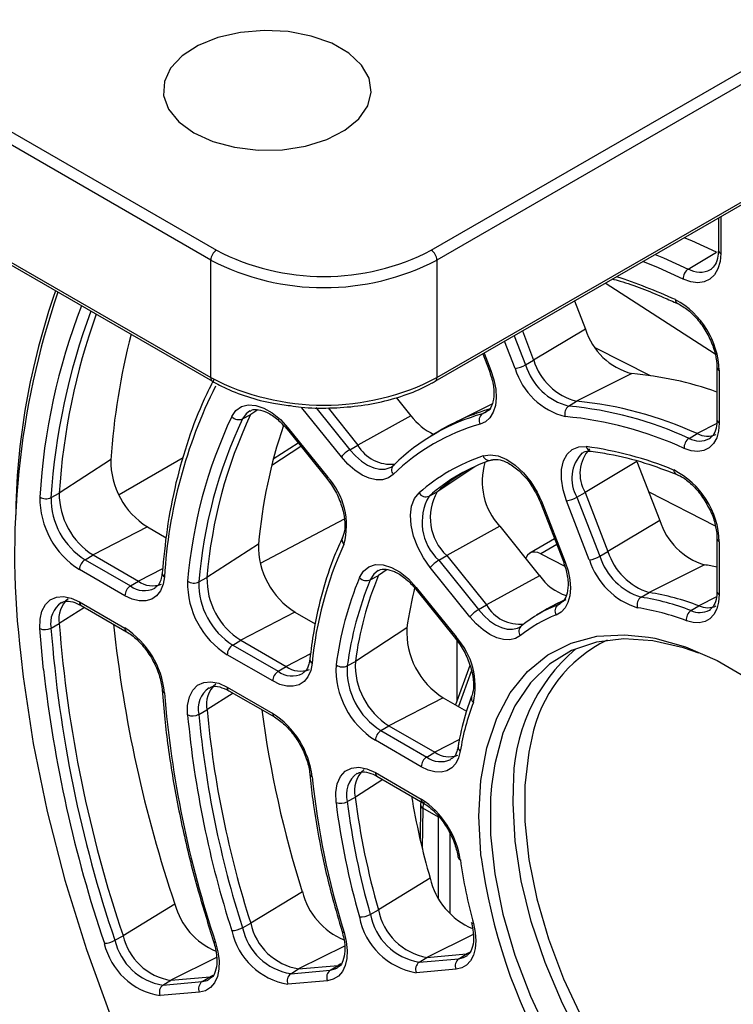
# Paper-space layout 'Sheet1' of a CAD drawing. Header units: millimetres. Extents: x 0 to 420, y 0 to 297.
# Tile 92 of 130: x 268 to 277, y 200 to 213. Entities that reach past the tile are written whole.
import ezdxf

# ---------------------------------------------------------------- set-up
doc = ezdxf.new("R2010")
doc.units = ezdxf.units.MM
doc.layers.add('SLD-0', color=179, linetype='Continuous')

psp = doc.layouts.new('Sheet1')

# ---------------------------------------------------------------- linework, layer by layer
at = {"layer": 'SLD-0', "color": 8, "linetype": 'Continuous', "lineweight": 25}
for p, q in [((273.227, 209.635), (282.579, 215.034)), ((282.642, 214.907), (273.298, 209.512)), ((273.298, 208.043), (282.669, 213.452)), ((276.846, 210.057), (276.846, 209.597)), ((276.026, 209.584), (276.129, 209.541)), ((276.069, 209.414), (275.872, 209.495)), ((276.129, 209.541), (276.44, 209.401)), ((276.377, 209.276), (276.069, 209.414)), ((274.275, 208.157), (274.143, 208.497)), ((274.264, 208.567), (274.406, 208.203)), ((273.887, 208.349), (273.972, 208.13)), ((273.95, 208.134), (273.949, 208.135)), ((273.954, 208.131), (273.95, 208.134)), ((273.961, 208.13), (273.954, 208.131)), ((273.972, 208.13), (273.961, 208.13)), ((270.96, 207.626), (270.911, 207.59)), ((271.057, 207.641), (270.969, 207.582)), ((271.784, 207.668), (272.208, 207.141)), ((270.911, 207.59), (270.867, 207.526)), ((271.429, 207.406), (271.427, 207.399)), ((271.427, 207.399), (271.427, 207.394)), ((271.427, 207.394), (271.428, 207.393)), ((271.435, 207.415), (271.429, 207.406)), ((276.796, 207.468), (276.55, 207.343)), ((271.252, 207.027), (271.561, 207.227)), ((272.208, 207.141), (272.278, 207.063)), ((270.125, 207.038), (269.324, 206.575)), ((272.278, 207.063), (272.353, 206.998)), ((272.353, 206.998), (272.43, 206.947)), ((272.43, 206.947), (272.507, 206.913)), ((272.507, 206.913), (272.581, 206.896)), ((272.581, 206.896), (272.65, 206.897)), ((272.65, 206.897), (272.711, 206.917)), ((272.711, 206.917), (272.727, 206.925)), ((273.772, 206.929), (273.301, 206.616)), ((271.922, 206.793), (271.92, 206.786)), ((271.92, 206.786), (271.92, 206.781)), ((271.92, 206.781), (271.921, 206.78)), ((271.928, 206.802), (271.922, 206.793)), ((274.591, 206.48), (274.592, 206.479)), ((274.592, 206.479), (274.596, 206.477)), ((274.596, 206.477), (274.603, 206.475)), ((274.603, 206.475), (274.614, 206.476)), ((272.138, 206.271), (271.088, 205.719)), ((274.795, 205.954), (274.597, 205.84)), ((269.868, 205.653), (269.566, 205.497)), ((272.675, 205.642), (272.566, 205.57)), ((274.878, 205.742), (274.878, 205.741)), ((274.878, 205.741), (274.882, 205.738)), ((274.882, 205.738), (274.89, 205.737)), ((274.89, 205.737), (274.9, 205.737)), ((272.507, 205.583), (272.464, 205.514)), ((272.564, 205.63), (272.507, 205.583)), ((273.032, 205.403), (273.034, 205.41)), ((273.032, 205.398), (273.032, 205.403)), ((273.033, 205.397), (273.032, 205.398)), ((273.034, 205.41), (273.04, 205.419)), ((276.794, 205.302), (276.573, 205.189)), ((268.892, 205.168), (268.575, 204.967)), ((273.816, 205.141), (273.883, 205.066)), ((274.812, 205.203), (274.83, 205.214)), ((273.883, 205.066), (273.955, 205.002)), ((268.374, 204.431), (268.333, 204.904)), ((273.955, 205.002), (274.029, 204.952)), ((274.029, 204.952), (274.104, 204.916)), ((274.104, 204.916), (274.176, 204.897)), ((274.176, 204.897), (274.243, 204.895)), ((274.243, 204.895), (274.304, 204.909)), ((274.304, 204.909), (274.334, 204.924)), ((273.528, 204.785), (273.53, 204.792)), ((273.528, 204.78), (273.528, 204.785)), ((273.529, 204.78), (273.528, 204.78)), ((273.53, 204.792), (273.536, 204.801)), ((274.975, 204.723), (275.298, 204.808)), ((275.298, 204.808), (275.648, 204.828)), ((275.648, 204.828), (275.942, 204.798)), ((274.684, 204.575), (274.975, 204.723)), ((271.717, 204.587), (271.414, 204.43)), ((274.429, 204.367), (274.684, 204.575)), ((268.378, 204.392), (268.374, 204.431)), ((273.728, 204.38), (273.566, 203.93)), ((274.215, 204.101), (274.429, 204.367)), ((270.749, 204.096), (270.422, 203.889)), ((274.045, 203.782), (274.215, 204.101)), ((273.922, 203.414), (274.045, 203.782)), ((273.58, 203.518), (273.27, 203.358)), ((273.847, 203.004), (273.922, 203.414)), ((272.623, 203.015), (272.278, 202.797)), ((273.822, 202.558), (273.847, 203.004)), ((273.981, 202.937), (273.969, 202.784)), ((274.249, 202.72), (274.253, 202.909)), ((273.969, 202.784), (273.969, 202.324)), ((274.275, 202.247), (274.249, 202.72)), ((273.122, 202.657), (273.114, 202.154)), ((273.847, 202.083), (273.822, 202.558)), ((273.317, 201.539), (273.317, 202.545)), ((273.458, 202.343), (273.458, 201.348)), ((273.969, 202.324), (274.02, 201.838)), ((274.351, 201.751), (274.275, 202.247)), ((273.851, 202.044), (273.847, 202.083)), ((274.02, 201.838), (274.121, 201.335)), ((274.476, 201.242), (274.351, 201.751)), ((274.121, 201.335), (274.271, 200.822)), ((274.649, 200.728), (274.476, 201.242)), ((273.749, 201.078), (273.173, 200.792)), ((272.141, 200.933), (271.568, 200.649)), ((273.705, 200.854), (273.669, 200.836)), ((270.541, 200.79), (269.969, 200.506)), ((272.096, 200.71), (272.061, 200.693)), ((273.57, 200.776), (273.631, 200.79)), ((273.631, 200.79), (273.662, 200.806)), ((274.271, 200.822), (274.466, 200.308)), ((274.866, 200.217), (274.649, 200.728)), ((271.962, 200.633), (272.025, 200.648)), ((272.025, 200.648), (272.053, 200.661)), ((270.362, 200.489), (270.426, 200.505)), ((270.426, 200.505), (270.456, 200.52)), ((270.496, 200.567), (270.461, 200.55)), ((274.466, 200.308), (274.705, 199.801)), ((275.124, 199.718), (274.866, 200.217))]:
    psp.add_line(p, q, dxfattribs=at)
at = {"layer": 'SLD-0', "color": 179, "linetype": 'Continuous', "lineweight": 25}
for p, q in [((273.277, 207.997), (282.669, 213.419)), ((270.56, 212.296), (270.312, 212.196)), ((270.84, 212.36), (270.56, 212.296)), ((271.139, 212.385), (270.84, 212.36)), ((271.439, 212.37), (271.139, 212.385)), ((271.726, 212.315), (271.439, 212.37)), ((271.983, 212.224), (271.726, 212.315)), ((270.312, 212.196), (270.112, 212.066)), ((272.196, 212.101), (271.983, 212.224)), ((270.112, 212.066), (269.968, 211.912)), ((272.355, 211.952), (272.196, 212.101)), ((269.968, 211.912), (269.89, 211.744)), ((272.45, 211.787), (272.355, 211.952)), ((269.89, 211.744), (269.881, 211.57)), ((272.476, 211.613), (272.45, 211.787)), ((269.881, 211.57), (269.942, 211.399)), ((272.432, 211.441), (272.476, 211.613)), ((272.321, 211.279), (272.432, 211.441)), ((269.942, 211.399), (270.07, 211.241)), ((267.712, 211.268), (270.54, 209.635)), ((270.07, 211.241), (270.257, 211.104)), ((272.148, 211.136), (272.321, 211.279)), ((270.469, 209.512), (267.641, 211.145)), ((270.257, 211.104), (270.494, 210.996)), ((271.922, 211.02), (272.148, 211.136)), ((270.494, 210.996), (270.768, 210.923)), ((271.365, 210.893), (271.656, 210.938)), ((271.656, 210.938), (271.922, 211.02)), ((270.768, 210.923), (271.063, 210.888)), ((271.063, 210.888), (271.365, 210.893)), ((276.816, 210.04), (276.816, 209.638)), ((276.483, 209.753), (276.388, 209.793)), ((276.794, 209.613), (276.483, 209.753)), ((267.641, 209.676), (270.469, 208.043)), ((267.662, 209.63), (270.49, 207.997)), ((276.44, 209.401), (276.794, 209.613)), ((276.817, 209.639), (276.816, 209.638)), ((276.846, 209.597), (276.837, 209.493)), ((270.469, 208.043), (270.469, 209.512)), ((273.298, 209.512), (273.298, 208.043)), ((276.837, 209.493), (276.811, 209.402)), ((276.768, 209.328), (276.711, 209.274)), ((276.718, 209.393), (276.728, 209.399)), ((276.728, 209.399), (276.731, 209.401)), ((276.811, 209.402), (276.768, 209.328)), ((276.778, 208.337), (275.401, 209.223)), ((276.47, 209.242), (276.377, 209.276)), ((276.559, 209.23), (276.47, 209.242)), ((276.64, 209.241), (276.559, 209.23)), ((276.711, 209.274), (276.64, 209.241)), ((275.019, 209.002), (275.155, 208.65)), ((274.366, 208.626), (274.507, 208.261)), ((275.155, 208.65), (274.507, 208.261)), ((275.28, 208.417), (275.962, 208.068)), ((273.87, 208.339), (273.949, 208.135)), ((274.406, 208.203), (274.507, 208.261)), ((273.972, 208.13), (274.01, 208.014)), ((276.799, 208.171), (276.799, 207.514)), ((276.828, 208.131), (276.828, 207.473)), ((274.01, 208.014), (274.032, 207.9)), ((275.736, 208.093), (275.043, 207.747)), ((274.032, 207.9), (274.038, 207.792)), ((272.787, 207.795), (272.97, 207.567)), ((274.038, 207.792), (274.028, 207.695)), ((274.943, 207.687), (275.043, 207.747)), ((270.733, 207.556), (270.784, 207.63)), ((270.784, 207.63), (270.854, 207.68)), ((270.854, 207.68), (270.938, 207.702)), ((270.938, 207.702), (271.033, 207.696)), ((271.033, 207.696), (271.134, 207.662)), ((271.134, 207.662), (271.238, 207.602)), ((271.238, 207.602), (271.34, 207.519)), ((272.103, 207.051), (271.61, 207.664)), ((271.936, 207.664), (272.309, 207.2)), ((273.984, 207.71), (273.517, 207.478)), ((273.865, 207.59), (273.965, 207.65)), ((273.865, 207.59), (273.917, 207.613)), ((274.002, 207.61), (273.961, 207.542)), ((274.028, 207.695), (274.002, 207.61)), ((270.867, 207.526), (270.969, 207.582)), ((271.34, 207.519), (271.435, 207.415)), ((272.97, 207.567), (272.309, 207.2)), ((273.905, 207.491), (273.838, 207.46)), ((273.961, 207.542), (273.905, 207.491)), ((271.428, 207.393), (271.921, 206.78)), ((271.428, 207.393), (271.428, 207.393)), ((271.435, 207.415), (271.928, 206.802)), ((273.326, 207.374), (273.227, 207.314)), ((276.82, 207.374), (276.796, 207.288)), ((276.828, 207.473), (276.82, 207.374)), ((276.45, 207.283), (276.55, 207.343)), ((276.706, 207.281), (276.718, 207.288)), ((276.796, 207.288), (276.756, 207.217)), ((271.233, 206.949), (271.596, 207.184)), ((272.208, 207.141), (272.309, 207.2)), ((274.924, 207.086), (274.989, 207.145)), ((274.989, 207.145), (275.071, 207.177)), ((275.071, 207.177), (275.165, 207.18)), ((276.477, 207.128), (276.389, 207.157)), ((276.561, 207.119), (276.477, 207.128)), ((276.636, 207.131), (276.561, 207.119)), ((276.702, 207.165), (276.636, 207.131)), ((276.756, 207.217), (276.702, 207.165)), ((269.218, 207.015), (268.575, 206.599)), ((272.185, 206.96), (272.103, 207.051)), ((273.874, 207.064), (273.964, 207.078)), ((273.964, 207.078), (274.064, 207.063)), ((274.064, 207.063), (274.17, 207.018)), ((274.17, 207.018), (274.276, 206.947)), ((274.854, 206.895), (274.878, 207.001)), ((274.878, 207.001), (274.924, 207.086)), ((275.797, 206.995), (275.149, 206.606)), ((275.797, 206.995), (276.084, 206.257)), ((272.272, 206.884), (272.185, 206.96)), ((272.362, 206.824), (272.272, 206.884)), ((272.727, 206.925), (272.763, 206.953)), ((274.276, 206.947), (274.378, 206.853)), ((274.853, 206.773), (274.854, 206.895)), ((271.921, 206.78), (271.978, 206.701)), ((272.452, 206.784), (272.362, 206.824)), ((272.538, 206.765), (272.452, 206.784)), ((272.618, 206.766), (272.538, 206.765)), ((272.69, 206.789), (272.618, 206.766)), ((272.75, 206.832), (272.69, 206.789)), ((274.378, 206.853), (274.471, 206.739)), ((274.874, 206.64), (274.853, 206.773)), ((274.471, 206.739), (274.551, 206.611)), ((274.917, 206.503), (274.874, 206.64)), ((268.473, 206.542), (268.575, 206.599)), ((272.981, 206.437), (273.018, 206.532)), ((273.018, 206.532), (273.075, 206.603)), ((273.199, 206.56), (273.301, 206.616)), ((274.551, 206.611), (274.614, 206.476)), ((275.203, 205.764), (274.917, 206.503)), ((275.048, 206.548), (275.149, 206.606)), ((275.048, 206.548), (275.334, 205.81)), ((275.149, 206.606), (275.436, 205.868)), ((275.946, 206.614), (276.777, 206.188)), ((272.967, 206.324), (272.981, 206.437)), ((274.591, 206.48), (274.878, 205.742)), ((274.614, 206.476), (274.9, 205.737)), ((272.975, 206.196), (272.967, 206.324)), ((276.084, 206.257), (275.436, 205.868)), ((269.677, 206.176), (268.998, 205.825)), ((269.677, 206.176), (269.912, 206.04)), ((273.006, 206.06), (272.975, 206.196)), ((274.082, 206.184), (273.421, 205.817)), ((274.082, 206.184), (274.578, 205.566)), ((272.115, 206.04), (272.116, 206.042)), ((273.058, 205.923), (273.006, 206.06)), ((274.768, 206.026), (274.459, 205.848)), ((276.799, 206.032), (276.799, 205.37)), ((271.066, 205.961), (270.422, 205.544)), ((273.129, 205.79), (273.058, 205.923)), ((276.828, 205.991), (276.828, 205.329)), ((268.898, 205.765), (268.998, 205.825)), ((268.898, 205.765), (269.465, 205.437)), ((268.998, 205.825), (269.566, 205.497)), ((273.215, 205.668), (273.129, 205.79)), ((273.32, 205.758), (273.421, 205.817)), ((273.32, 205.758), (273.816, 205.141)), ((273.421, 205.817), (273.917, 205.2)), ((274.412, 205.792), (274.407, 205.779)), ((274.431, 205.823), (274.412, 205.792)), ((274.455, 205.845), (274.431, 205.823)), ((274.485, 205.858), (274.455, 205.845)), ((274.52, 205.862), (274.485, 205.858)), ((274.558, 205.856), (274.52, 205.862)), ((274.597, 205.84), (274.558, 205.856)), ((274.597, 205.84), (274.896, 205.687)), ((275.334, 205.81), (275.436, 205.868)), ((269.396, 205.315), (268.828, 205.643)), ((272.379, 205.623), (272.447, 205.677)), ((272.447, 205.677), (272.531, 205.704)), ((272.531, 205.704), (272.627, 205.701)), ((272.627, 205.701), (272.731, 205.669)), ((272.731, 205.669), (272.838, 205.61)), ((273.711, 205.05), (273.215, 205.668)), ((274.9, 205.737), (274.937, 205.625)), ((276.641, 205.703), (275.95, 205.356)), ((269.891, 205.553), (269.874, 205.458)), ((270.32, 205.487), (270.422, 205.544)), ((272.329, 205.542), (272.379, 205.623)), ((272.464, 205.514), (272.566, 205.57)), ((272.838, 205.61), (272.942, 205.525)), ((272.942, 205.525), (273.04, 205.419)), ((274.578, 205.566), (273.917, 205.2)), ((274.937, 205.625), (274.959, 205.515)), ((274.959, 205.515), (274.967, 205.411)), ((269.465, 205.437), (269.566, 205.497)), ((269.77, 205.409), (269.776, 205.413)), ((269.874, 205.458), (269.841, 205.378)), ((273.033, 205.397), (273.529, 204.78)), ((273.04, 205.419), (273.536, 204.801)), ((274.967, 205.411), (274.959, 205.316)), ((268.402, 205.205), (268.463, 205.265)), ((268.463, 205.265), (268.54, 205.299)), ((268.54, 205.299), (268.629, 205.306)), ((268.629, 205.306), (268.726, 205.285)), ((268.726, 205.285), (268.828, 205.239)), ((269.487, 205.272), (269.396, 205.315)), ((269.576, 205.25), (269.487, 205.272)), ((269.731, 205.272), (269.658, 205.25)), ((269.793, 205.315), (269.731, 205.272)), ((269.841, 205.378), (269.793, 205.315)), ((274.959, 205.316), (274.936, 205.232)), ((275.85, 205.296), (275.95, 205.356)), ((276.799, 205.371), (276.799, 205.37)), ((276.828, 205.329), (276.82, 205.234)), ((268.358, 205.123), (268.402, 205.205)), ((268.828, 205.239), (269.396, 204.911)), ((268.849, 205.193), (269.417, 204.865)), ((269.658, 205.25), (269.576, 205.25)), ((273.816, 205.141), (273.917, 205.2)), ((274.887, 205.26), (274.767, 205.2)), ((274.812, 205.203), (274.844, 205.219)), ((274.899, 205.163), (274.849, 205.109)), ((274.936, 205.232), (274.899, 205.163)), ((276.473, 205.129), (276.573, 205.189)), ((276.706, 205.136), (276.719, 205.145)), ((276.798, 205.15), (276.761, 205.08)), ((276.82, 205.234), (276.798, 205.15)), ((268.333, 204.904), (268.335, 205.021)), ((268.335, 205.021), (268.358, 205.123)), ((271.523, 205.11), (270.844, 204.759)), ((271.523, 205.11), (271.777, 204.963)), ((273.79, 204.963), (273.711, 205.05)), ((274.642, 205.132), (274.543, 205.072)), ((274.849, 205.109), (274.788, 205.074)), ((276.711, 205.027), (276.65, 204.992)), ((276.761, 205.08), (276.711, 205.027)), ((268.473, 204.91), (268.575, 204.967)), ((272.921, 204.912), (272.278, 204.494)), ((273.874, 204.888), (273.79, 204.963)), ((274.349, 204.935), (274.333, 204.926)), ((274.334, 204.924), (274.342, 204.929)), ((276.5, 204.979), (276.416, 205.002)), ((276.578, 204.976), (276.5, 204.979)), ((276.65, 204.992), (276.578, 204.976)), ((273.529, 204.78), (273.586, 204.701)), ((273.96, 204.83), (273.874, 204.888)), ((274.047, 204.789), (273.96, 204.83)), ((274.13, 204.767), (274.047, 204.789)), ((274.28, 204.781), (274.209, 204.764)), ((274.341, 204.816), (274.28, 204.781)), ((275.634, 204.778), (275.293, 204.736)), ((275.999, 204.753), (275.634, 204.778)), ((275.942, 204.798), (276.02, 204.783)), ((276.02, 204.783), (276.407, 204.675)), ((270.744, 204.699), (270.844, 204.759)), ((270.744, 204.699), (271.313, 204.37)), ((270.844, 204.759), (271.414, 204.43)), ((273.545, 204.757), (273.545, 203.991)), ((274.209, 204.764), (274.13, 204.767)), ((275.293, 204.736), (274.982, 204.629)), ((276.381, 204.664), (275.999, 204.753)), ((276.57, 204.597), (276.381, 204.664)), ((276.407, 204.675), (276.803, 204.504)), ((268.096, 204.568), (268.126, 204.301)), ((271.244, 204.249), (270.675, 204.577)), ((274.982, 204.629), (274.705, 204.458)), ((271.313, 204.37), (271.414, 204.43)), ((271.737, 204.471), (271.719, 204.38)), ((272.176, 204.437), (272.278, 204.494)), ((273.708, 204.442), (273.531, 203.951)), ((274.705, 204.458), (274.466, 204.227)), ((276.803, 204.504), (277.203, 204.273)), ((268.126, 204.301), (268.251, 203.467)), ((271.618, 204.343), (271.625, 204.347)), ((271.684, 204.303), (271.636, 204.244)), ((271.719, 204.38), (271.684, 204.303)), ((270.244, 204.134), (270.305, 204.196)), ((270.305, 204.196), (270.383, 204.232)), ((270.383, 204.232), (270.472, 204.24)), ((270.472, 204.24), (270.571, 204.22)), ((270.571, 204.22), (270.675, 204.173)), ((270.675, 204.173), (271.244, 203.844)), ((271.334, 204.206), (271.244, 204.249)), ((271.42, 204.184), (271.334, 204.206)), ((271.502, 204.183), (271.42, 204.184)), ((271.574, 204.203), (271.502, 204.183)), ((271.636, 204.244), (271.574, 204.203)), ((274.466, 204.227), (274.271, 203.939)), ((270.181, 203.944), (270.202, 204.049)), ((270.202, 204.049), (270.244, 204.134)), ((270.695, 204.127), (271.265, 203.799)), ((273.376, 204.04), (272.697, 203.689)), ((273.376, 204.04), (273.667, 203.872)), ((270.181, 203.824), (270.181, 203.944)), ((274.271, 203.939), (274.121, 203.598)), ((270.32, 203.832), (270.422, 203.889)), ((272.597, 203.629), (272.697, 203.689)), ((272.697, 203.689), (273.27, 203.358)), ((272.597, 203.629), (273.17, 203.298)), ((274.121, 203.598), (274.02, 203.211)), ((268.251, 203.467), (268.425, 202.618)), ((273.101, 203.177), (272.528, 203.507)), ((274.484, 203.534), (274.446, 203.358)), ((273.17, 203.298), (273.27, 203.358)), ((273.59, 203.37), (273.568, 203.286)), ((274.446, 203.358), (274.396, 202.941)), ((272.229, 203.16), (272.321, 203.17)), ((272.321, 203.17), (272.422, 203.151)), ((273.187, 203.135), (273.101, 203.177)), ((273.532, 203.216), (273.482, 203.163)), ((273.568, 203.286), (273.532, 203.216)), ((274.02, 203.211), (273.981, 202.937)), ((272.05, 202.964), (272.091, 203.055)), ((272.091, 203.055), (272.151, 203.121)), ((272.151, 203.121), (272.229, 203.16)), ((272.422, 203.151), (272.528, 203.103)), ((272.528, 203.103), (273.101, 202.772)), ((272.548, 203.057), (273.121, 202.727)), ((273.271, 203.113), (273.187, 203.135)), ((273.35, 203.11), (273.271, 203.113)), ((273.421, 203.127), (273.35, 203.11)), ((273.482, 203.163), (273.421, 203.127)), ((272.032, 202.854), (272.05, 202.964)), ((274.396, 202.941), (274.396, 202.492)), ((272.036, 202.728), (272.032, 202.854)), ((272.176, 202.74), (272.278, 202.797)), ((273.092, 202.699), (273.086, 202.273)), ((273.098, 202.74), (273.092, 202.699)), ((268.425, 202.618), (268.646, 201.759)), ((273.317, 202.545), (273.122, 202.657)), ((274.396, 202.492), (274.446, 202.017)), ((274.446, 202.017), (274.545, 201.526)), ((268.646, 201.759), (268.915, 200.893)), ((273.212, 201.783), (272.566, 201.387)), ((271.615, 201.614), (270.969, 201.22)), ((270.02, 201.457), (269.374, 201.064)), ((274.545, 201.526), (274.691, 201.025)), ((272.464, 201.33), (272.566, 201.387)), ((270.867, 201.163), (270.969, 201.22)), ((273.729, 201.227), (273.728, 201.23)), ((273.734, 201.221), (273.729, 201.227)), ((273.742, 201.217), (273.734, 201.221)), ((273.754, 201.215), (273.742, 201.217)), ((273.754, 201.215), (273.776, 201.105)), ((272.111, 201.117), (272.112, 201.115)), ((272.112, 201.115), (272.116, 201.11)), ((272.116, 201.11), (272.124, 201.107)), ((272.124, 201.107), (272.136, 201.105)), ((272.136, 201.105), (272.164, 200.99)), ((273.776, 201.105), (273.784, 201)), ((269.272, 201.007), (269.374, 201.064)), ((270.505, 200.991), (270.506, 200.988)), ((270.506, 200.988), (270.511, 200.984)), ((270.511, 200.984), (270.518, 200.982)), ((270.518, 200.982), (270.53, 200.98)), ((270.53, 200.98), (270.56, 200.863)), ((272.164, 200.99), (272.176, 200.88)), ((273.784, 201), (273.777, 200.905)), ((274.691, 201.025), (274.882, 200.523)), ((268.915, 200.893), (269.229, 200.027)), ((270.56, 200.863), (270.575, 200.749)), ((272.176, 200.88), (272.172, 200.778)), ((273.173, 200.792), (273.669, 200.836)), ((273.57, 200.776), (273.669, 200.836)), ((273.777, 200.905), (273.755, 200.82)), ((270.575, 200.749), (270.572, 200.645)), ((272.172, 200.778), (272.151, 200.689)), ((273.074, 200.732), (273.173, 200.792)), ((273.074, 200.732), (273.57, 200.776)), ((273.662, 200.806), (273.679, 200.817)), ((273.718, 200.751), (273.668, 200.697)), ((273.755, 200.82), (273.718, 200.751)), ((270.572, 200.645), (270.553, 200.552)), ((271.469, 200.588), (271.568, 200.649)), ((271.469, 200.588), (271.962, 200.633)), ((271.568, 200.649), (272.061, 200.693)), ((271.962, 200.633), (272.061, 200.693)), ((272.115, 200.614), (272.065, 200.557)), ((272.151, 200.689), (272.115, 200.614)), ((273.536, 200.645), (273.04, 200.601)), ((273.607, 200.662), (273.536, 200.645)), ((273.668, 200.697), (273.607, 200.662)), ((269.87, 200.445), (269.969, 200.506)), ((269.87, 200.445), (270.362, 200.489)), ((269.969, 200.506), (270.461, 200.55)), ((270.362, 200.489), (270.461, 200.55)), ((270.517, 200.475), (270.466, 200.416)), ((270.553, 200.552), (270.517, 200.475)), ((271.928, 200.501), (271.435, 200.457)), ((272.002, 200.519), (271.928, 200.501)), ((272.065, 200.557), (272.002, 200.519)), ((274.882, 200.523), (275.114, 200.028)), ((270.328, 200.358), (269.836, 200.314)), ((270.403, 200.376), (270.328, 200.358)), ((270.466, 200.416), (270.403, 200.376))]:
    psp.add_line(p, q, dxfattribs=at)
for centre, radius, start, end in [((270.623, 209.506), 0.154, 122.604, 177.396), ((271.884, 212.228), 2.92, 242.6096, 297.3904), ((273.144, 209.506), 0.154, 2.6046, 57.3959), ((271.884, 212.242), 3.074, 242.6095, 297.3904), ((276.52, 209.282), 0.144, 123.9445, 182.3791), ((276.937, 206.188), 8.908, 160.7179, 179.4508), ((275.77, 208.089), 1.059, 2.2315, 61.2691), ((276.691, 206.08), 8.133, 160.2048, 176.3442), ((275.945, 208.892), 0.826, 197.0234, 255.328), ((277.98, 206.404), 8.782, 165.6209, 176.0101), ((275.236, 208.484), 0.762, 197.0231, 255.3281), ((274.217, 208.534), 0.382, 278.778, 299.6741), ((275.128, 208.418), 0.892, 197.0235, 255.328), ((275.137, 208.427), 0.765, 197.023, 255.3283), ((271.884, 210.772), 3.074, 242.6095, 297.3904), ((275.361, 203.788), 4.321, 70.5685, 85.0243), ((276.069, 205.175), 6.19, 153.4993, 176.5029), ((274.609, 203.111), 4.656, 65.3592, 84.6492), ((274.659, 205.17), 2.576, 105.6461, 121.1636), ((275.013, 207.593), 0.117, 126.3658, 198.5725), ((274.509, 203.052), 4.655, 65.3593, 84.6491), ((276.108, 205.012), 5.947, 154.6712, 175.3311), ((276.186, 205.008), 5.885, 154.6712, 175.331), ((276.287, 205.065), 5.884, 154.6711, 175.331), ((270.82, 207.633), 0.116, 220.9476, 293.5674), ((274.556, 205.121), 2.564, 105.6243, 134.3865), ((273.586, 208.033), 0.772, 217.1366, 244.9883), ((273.927, 207.509), 0.102, 127.3953, 208.9045), ((274.474, 202.982), 4.594, 65.3593, 84.6492), ((277.43, 205.392), 6.389, 161.276, 174.8903), ((274.52, 205.024), 2.53, 105.6242, 134.3867), ((276.529, 207.167), 0.141, 124.1754, 183.9211), ((276.681, 207.587), 0.276, 241.7488, 293.1393), ((272.4, 206.812), 0.381, 120.3186, 141.2328), ((272.72, 207.431), 0.472, 209.302, 276.2418), ((275.547, 206.841), 0.461, 137.6082, 210.5627), ((274.595, 202.867), 4.35, 67.5374, 82.4711), ((270.204, 207.008), 0.985, 179.6164, 237.6702), ((274.645, 204.807), 2.385, 108.8461, 131.1648), ((274.747, 204.79), 2.352, 108.8456, 131.1652), ((273.954, 207.094), 0.0856, 200.2916, 292.8613), ((272.813, 206.887), 0.0835, 126.9554, 221.0669), ((274.854, 204.838), 2.36, 120.2199, 131.1483), ((274.688, 206.743), 0.825, 163.1235, 222.689), ((275.78, 205.954), 1.049, 2.0305, 62.9044), ((271.275, 206.194), 0.892, 344.6757, 42.9744), ((269.397, 206.542), 1.064, 179.6164, 237.6702), ((268.41, 206.672), 0.144, 237.9649, 296.1002), ((269.386, 206.536), 0.913, 179.6166, 237.6701), ((269.484, 206.593), 0.909, 179.6164, 237.6702), ((273.161, 206.652), 0.0997, 209.6971, 292.5364), ((273.763, 206.235), 0.651, 150.0054, 227.0473), ((273.862, 206.292), 0.648, 150.0057, 227.0471), ((274.859, 206.88), 0.382, 278.778, 299.6741), ((276.895, 206.515), 0.851, 197.6364, 252.6548), ((272.046, 205.939), 0.98, 178.731, 237.7684), ((276.312, 204.042), 4.595, 155.358, 174.6443), ((268.982, 205.636), 0.154, 123.2304, 177.3469), ((273.512, 205.429), 0.381, 120.3194, 141.2302), ((275.145, 206.141), 0.382, 278.776, 299.6766), ((276.079, 206.043), 0.919, 197.6362, 252.655), ((276.085, 206.049), 0.788, 197.6365, 252.6548), ((276.184, 206.106), 0.785, 197.6367, 252.6547), ((276.233, 203.019), 2.714, 77.9611, 81.3425), ((271.327, 205.524), 0.905, 178.7314, 237.7679), ((276.351, 203.879), 4.352, 157.5358, 172.4665), ((276.429, 203.875), 4.29, 157.5356, 172.4665), ((276.53, 203.932), 4.289, 157.5361, 172.4662), ((272.416, 205.623), 0.119, 222.971, 293.8431), ((275.149, 205.981), 0.705, 215.9654, 250.5719), ((269.55, 205.308), 0.154, 123.2304, 177.3469), ((269.741, 205.734), 0.295, 233.4122, 292.4607), ((271.239, 205.473), 1.059, 178.7312, 237.7681), ((270.259, 205.615), 0.142, 236.6499, 295.9035), ((271.229, 205.467), 0.908, 178.7311, 237.7682), ((277.664, 204.254), 4.788, 165.7638, 172.1009), ((268.893, 205.027), 0.323, 129.5393, 190.6161), ((275.511, 203.697), 1.677, 110.9655, 121.2071), ((275.921, 205.199), 0.121, 126.0054, 196.0099), ((275.374, 202.273), 3.061, 68.9598, 81.0486), ((275.474, 202.331), 3.062, 68.9598, 81.0487), ((274.008, 204.812), 0.381, 120.3194, 141.2302), ((274.329, 205.433), 0.473, 209.5352, 276.9295), ((275.411, 203.64), 1.674, 110.9606, 129.0499), ((274.872, 205.125), 0.0983, 127.4836, 211.2155), ((275.339, 202.202), 3, 68.9598, 81.0485), ((276.683, 205.429), 0.264, 245.3963, 293.9059), ((275.375, 203.542), 1.641, 110.9608, 129.05), ((276.55, 205.018), 0.135, 124.6201, 186.8415), ((268.396, 205.058), 0.166, 247.6025, 297.4041), ((284.413, 206.138), 15.988, 184.4062, 198.7231), ((284.512, 206.195), 15.984, 184.4062, 198.7232), ((285.451, 206.671), 16.287, 186.0313, 198.6689), ((268.805, 203.994), 1.092, 5.7172, 57.1979), ((273.891, 204.863), 0.971, 177.096, 237.9692), ((274.409, 204.871), 0.0869, 127.2275, 218.8236), ((272.857, 204.182), 0.919, 347.3482, 42.3619), ((270.829, 204.57), 0.154, 123.2304, 177.3469), ((276.476, 202.959), 2.224, 130.4142, 181.3006), ((271.59, 204.668), 0.296, 233.5374, 292.3355), ((273.084, 204.397), 1.049, 177.0961, 237.9691), ((272.117, 204.561), 0.137, 234.3034, 295.5525), ((273.074, 204.392), 0.9, 177.0962, 237.9691), ((273.173, 204.449), 0.896, 177.0964, 237.9689), ((284.685, 206.218), 16.408, 186.3873, 198.6573), ((271.398, 204.241), 0.154, 123.2304, 177.3469), ((270.745, 203.957), 0.33, 129.9562, 191.8929), ((283.082, 205.175), 13.235, 184.6499, 198.4794), ((276.554, 202.903), 3.001, 158.9583, 171.0441), ((270.242, 203.983), 0.17, 249.083, 297.5826), ((282.855, 205.012), 12.73, 185.3567, 197.7726), ((282.864, 205.008), 12.599, 185.3567, 197.7726), ((282.963, 205.065), 12.595, 185.3567, 197.7726), ((284.057, 205.573), 13.057, 187.4146, 197.649), ((270.65, 202.925), 1.094, 6.6892, 57.1549), ((272.682, 203.5), 0.154, 123.2304, 177.3469), ((273.255, 203.17), 0.154, 123.2304, 177.3469), ((273.447, 203.599), 0.298, 233.7568, 292.1164), ((281.53, 204.042), 9.842, 185.7706, 197.3587), ((272.61, 202.881), 0.343, 130.7626, 194.1122), ((282.413, 204.416), 9.57, 189.6669, 195.9667), ((272.092, 202.898), 0.179, 251.8362, 297.8949), ((281.303, 203.879), 9.338, 187.0814, 196.0478), ((281.312, 203.875), 9.206, 187.0815, 196.0479), ((281.411, 203.932), 9.204, 187.0817, 196.0476), ((272.504, 201.85), 1.098, 8.5521, 57.0963), ((273.599, 202.051), 0.0383, 195.6373, 257.0757), ((279.973, 202.903), 6.444, 187.9366, 195.1926), ((280.964, 203.003), 7.178, 187.6845, 230.9681), ((274.091, 201.986), 0.902, 192.9629, 247.3573), ((272.482, 201.837), 0.895, 194.3761, 247.2383), ((270.882, 201.691), 0.892, 195.1697, 247.068), ((272.341, 201.552), 0.254, 267.431, 299.185), ((273.2, 201.47), 0.748, 190.7731, 260.3282), ((273.298, 201.527), 0.745, 190.7733, 260.328), ((271.689, 201.375), 0.736, 192.1321, 260.6158), ((273.186, 201.461), 0.873, 190.7732, 260.3281), ((270.729, 201.407), 0.28, 270.6475, 299.3559), ((271.576, 201.308), 0.862, 192.1323, 260.6157), ((271.59, 201.318), 0.739, 192.1323, 260.6157), ((269.126, 201.265), 0.297, 272.4404, 299.4421), ((269.973, 201.159), 0.856, 192.8806, 260.782), ((269.988, 201.17), 0.734, 192.8805, 260.782), ((270.086, 201.227), 0.731, 192.8805, 260.7821), ((273.14, 200.645), 0.109, 126.9953, 203.8487), ((273.636, 200.689), 0.109, 126.9953, 203.8486), ((271.535, 200.501), 0.109, 126.9953, 203.8487), ((272.028, 200.545), 0.109, 126.994, 203.8499), ((270.427, 200.402), 0.109, 126.9943, 203.8498), ((269.936, 200.358), 0.109, 126.995, 203.8489)]:
    psp.add_arc(centre, radius, start, end, dxfattribs=at)
at = {"layer": 'SLD-0', "color": 8, "linetype": 'Continuous', "lineweight": 25}
for centre, radius, start, end in [((276.866, 209.642), 0.0494, 185.0935, 246.2247), ((276.587, 209.652), 0.29, 239.6266, 296.983), ((273.346, 202.599), 7.057, 65.4449, 71.8576), ((278.229, 205.835), 10.212, 161.2768, 187.1245), ((276.336, 209.018), 0.0574, 179.7967, 240.2243), ((276.232, 206.082), 7.913, 158.8181, 176.6148), ((276.534, 206.031), 8.078, 159.4059, 176.3747), ((276.847, 208.175), 0.0479, 183.4353, 247.264), ((270.521, 208.038), 0.0514, 175.0953, 233.6054), ((273.248, 208.038), 0.0503, 305.7054, 5.6202), ((276.847, 207.518), 0.0481, 184.1475, 247.1729), ((276.58, 207.522), 0.272, 241.4374, 297.4598), ((275.237, 207.194), 0.0733, 190.9135, 262.2302), ((275.438, 206.782), 0.455, 135.2063, 210.9661), ((276.318, 206.889), 0.0606, 182.0355, 242.6392), ((272.187, 206.014), 0.0766, 160.3465, 227.4534), ((276.849, 206.037), 0.0506, 186.6502, 245.4802), ((269.916, 205.601), 0.0546, 179.4142, 242.0059), ((269.64, 205.669), 0.29, 233.0041, 296.636), ((276.848, 205.374), 0.0494, 185.0965, 246.2239), ((268.783, 204.971), 0.316, 124.6451, 191.1406), ((268.876, 205.233), 0.0481, 172.8322, 235.8567), ((276.582, 205.365), 0.26, 245.1117, 298.3107), ((269.444, 204.905), 0.0481, 172.8348, 235.8348), ((276.183, 203.205), 1.73, 115.987, 169.0471), ((271.765, 204.52), 0.0567, 177.8622, 240.4741), ((271.488, 204.603), 0.291, 233.1231, 296.517), ((270.635, 203.901), 0.322, 125.1202, 192.4174), ((270.722, 204.167), 0.0481, 172.8322, 235.8567), ((269.905, 204.144), 0.044, 190.6033, 251.1683), ((273.801, 204.036), 0.073, 163.7766, 229.7013), ((271.292, 203.838), 0.0481, 172.8348, 235.8348), ((273.623, 203.422), 0.0607, 174.7333, 237.6659), ((273.346, 203.536), 0.296, 233.502, 294.7228), ((271.749, 203.093), 0.0421, 192.4909, 253.073), ((272.5, 202.825), 0.335, 126.1936, 194.6382), ((272.577, 203.098), 0.0494, 173.7801, 234.9089), ((273.142, 202.703), 0.0496, 184.2672, 245.9996), ((273.15, 202.767), 0.0494, 173.7816, 234.6782)]:
    psp.add_arc(centre, radius, start, end, dxfattribs=at)
at = {"layer": 'SLD-0', "color": 179, "linetype": 'Continuous', "lineweight": 25}
psp.add_ellipse((273.263, 202.738), major_axis=(0.101, 0.173), ratio=0.574857, start_param=1.88511, end_param=2.349548, dxfattribs=at)
for points, knots in [([(276.816, 209.638), (276.815, 209.613), (276.812, 209.54), (276.782, 209.449), (276.744, 209.416), (276.726, 209.4)], [0, 0, 0, 0, 0.211663, 0.61709, 1, 1, 1, 1]), ([(275.485, 209.278), (275.52, 209.269), (275.731, 209.212), (276.008, 209.101), (276.249, 208.994), (276.308, 208.968)], [0, 0, 0, 0, 0.130718, 0.784898, 1, 1, 1, 1]), ([(276.308, 208.968), (276.33, 208.957), (276.393, 208.924), (276.505, 208.833), (276.627, 208.686), (276.723, 208.513), (276.787, 208.331), (276.795, 208.225), (276.799, 208.171)], [0, 0, 0, 0, 0.092134, 0.271712, 0.453142, 0.635835, 0.818453, 1, 1, 1, 1]), ([(273.949, 208.135), (273.96, 208.104), (273.992, 208.016), (274.015, 207.873), (274.003, 207.735), (273.965, 207.646), (273.929, 207.627), (273.913, 207.619)], [0, 0, 0, 0, 0.123021, 0.360298, 0.594434, 0.826485, 1, 1, 1, 1]), ([(270.512, 208.025), (270.47, 207.942), (270.35, 207.704), (270.184, 207.276), (270.028, 206.731), (269.919, 206.172), (269.88, 205.784), (269.862, 205.602)], [0, 0, 0, 0, 0.11982, 0.346224, 0.572888, 0.799814, 1, 1, 1, 1]), ([(270.49, 207.997), (270.536, 207.972), (270.671, 207.898), (270.924, 207.801), (271.207, 207.724), (271.395, 207.701), (271.466, 207.693)], [0, 0, 0, 0, 0.168395, 0.487354, 0.806068, 1, 1, 1, 1]), ([(271.466, 207.693), (271.511, 207.686), (271.67, 207.662), (271.956, 207.658), (272.31, 207.683), (272.652, 207.746), (272.963, 207.842), (273.165, 207.934), (273.262, 207.988), (273.277, 207.997)], [0, 0, 0, 0, 0.070809, 0.251912, 0.43303, 0.614295, 0.795873, 0.968385, 1, 1, 1, 1]), ([(270.962, 207.622), (270.968, 207.627), (270.993, 207.647), (271.061, 207.648), (271.177, 207.613), (271.307, 207.528), (271.388, 207.437), (271.428, 207.393)], [0, 0, 0, 0, 0.075051, 0.309102, 0.532526, 0.77131, 1, 1, 1, 1]), ([(276.799, 207.514), (276.798, 207.49), (276.795, 207.419), (276.765, 207.332), (276.73, 207.302), (276.713, 207.288)], [0, 0, 0, 0, 0.215733, 0.628989, 1, 1, 1, 1]), ([(275.118, 207.1), (275.122, 207.104), (275.147, 207.126), (275.189, 207.124), (275.224, 207.121)], [0, 0, 0, 0, 0.176197, 1, 1, 1, 1]), ([(275.224, 207.121), (275.299, 207.111), (275.52, 207.079), (275.875, 206.991), (276.16, 206.885), (276.291, 206.835)], [0, 0, 0, 0, 0.219648, 0.640001, 1, 1, 1, 1]), ([(273.977, 207.011), (273.99, 207.014), (274.026, 207.023), (274.114, 207.013), (274.243, 206.95), (274.373, 206.833), (274.46, 206.735), (274.49, 206.677), (274.491, 206.676)], [0, 0, 0, 0, 0.111356, 0.322932, 0.549913, 0.773051, 0.997203, 1, 1, 1, 1]), ([(276.291, 206.835), (276.312, 206.826), (276.375, 206.797), (276.486, 206.711), (276.612, 206.569), (276.674, 206.454), (276.706, 206.397)], [0, 0, 0, 0, 0.144801, 0.427489, 0.712834, 1, 1, 1, 1]), ([(271.978, 206.701), (271.979, 206.701), (272.017, 206.649), (272.077, 206.529), (272.137, 206.351), (272.153, 206.187), (272.137, 206.089), (272.12, 206.05), (272.116, 206.042)], [0, 0, 0, 0, 0.00143, 0.23779, 0.474261, 0.707882, 0.937495, 1, 1, 1, 1]), ([(274.491, 206.676), (274.522, 206.623), (274.56, 206.559), (274.587, 206.492), (274.591, 206.48)], [0, 0, 0, 0, 0.827291, 1, 1, 1, 1]), ([(276.706, 206.397), (276.706, 206.397), (276.739, 206.341), (276.775, 206.221), (276.798, 206.099), (276.799, 206.042), (276.799, 206.032)], [0, 0, 0, 0, 0.000537, 0.468482, 0.906006, 1, 1, 1, 1]), ([(272.116, 206.042), (272.082, 205.968), (271.986, 205.754), (271.859, 205.367), (271.76, 204.93), (271.723, 204.639), (271.708, 204.522)], [0, 0, 0, 0, 0.165776, 0.47871, 0.792125, 1, 1, 1, 1]), ([(272.565, 205.627), (272.568, 205.63), (272.59, 205.649), (272.651, 205.652), (272.765, 205.625), (272.893, 205.545), (272.984, 205.456), (273.027, 205.404), (273.033, 205.397)], [0, 0, 0, 0, 0.039334, 0.278275, 0.501532, 0.740325, 0.966486, 1, 1, 1, 1]), ([(274.878, 205.742), (274.889, 205.712), (274.92, 205.623), (274.943, 205.481), (274.931, 205.341), (274.888, 205.246), (274.845, 205.221), (274.823, 205.209)], [0, 0, 0, 0, 0.113897, 0.333571, 0.550341, 0.765179, 1, 1, 1, 1]), ([(269.862, 205.602), (269.859, 205.579), (269.85, 205.514), (269.819, 205.446), (269.786, 205.425), (269.772, 205.416)], [0, 0, 0, 0, 0.236405, 0.691613, 1, 1, 1, 1]), ([(276.799, 205.37), (276.798, 205.346), (276.795, 205.275), (276.765, 205.189), (276.73, 205.159), (276.714, 205.144)], [0, 0, 0, 0, 0.216696, 0.631795, 1, 1, 1, 1]), ([(268.605, 205.226), (268.619, 205.234), (268.653, 205.253), (268.737, 205.247), (268.813, 205.21), (268.849, 205.193)], [0, 0, 0, 0, 0.268013, 0.65584, 1, 1, 1, 1]), ([(269.417, 204.865), (269.439, 204.851), (269.504, 204.81), (269.614, 204.705), (269.728, 204.548), (269.814, 204.37), (269.852, 204.229), (269.86, 204.156), (269.862, 204.136)], [0, 0, 0, 0, 0.1044551, 0.307646, 0.5130273, 0.7194107, 0.924904, 1, 1, 1, 1]), ([(273.586, 204.701), (273.587, 204.7), (273.625, 204.648), (273.685, 204.528), (273.745, 204.35), (273.761, 204.189), (273.746, 204.099), (273.733, 204.062), (273.731, 204.058)], [0, 0, 0, 0, 0.001491, 0.247927, 0.49448, 0.73806, 0.967346, 1, 1, 1, 1]), ([(271.708, 204.522), (271.705, 204.501), (271.695, 204.438), (271.664, 204.375), (271.632, 204.357), (271.62, 204.35)], [0, 0, 0, 0, 0.247355, 0.724761, 1, 1, 1, 1]), ([(270.452, 204.16), (270.463, 204.167), (270.495, 204.186), (270.577, 204.183), (270.656, 204.146), (270.695, 204.127)], [0, 0, 0, 0, 0.231527, 0.621422, 1, 1, 1, 1]), ([(269.862, 204.136), (269.872, 204.015), (269.901, 203.666), (269.983, 203.072), (270.123, 202.355), (270.296, 201.659), (270.439, 201.202), (270.505, 200.99)], [0, 0, 0, 0, 0.119777, 0.34731, 0.574841, 0.802332, 1, 1, 1, 1]), ([(273.731, 204.058), (273.708, 203.993), (273.642, 203.814), (273.591, 203.598), (273.565, 203.447), (273.562, 203.427)], [0, 0, 0, 0, 0.32692, 0.91293, 1, 1, 1, 1]), ([(271.265, 203.799), (271.287, 203.785), (271.352, 203.743), (271.462, 203.638), (271.576, 203.481), (271.662, 203.303), (271.699, 203.168), (271.707, 203.099), (271.708, 203.084)], [0, 0, 0, 0, 0.1064571, 0.3135423, 0.5228599, 0.7331987, 0.9426295, 1, 1, 1, 1]), ([(273.562, 203.427), (273.558, 203.407), (273.545, 203.348), (273.513, 203.293), (273.48, 203.278), (273.469, 203.273)], [0, 0, 0, 0, 0.253683, 0.746367, 1, 1, 1, 1]), ([(271.708, 203.084), (271.72, 202.978), (271.752, 202.673), (271.841, 202.155), (271.968, 201.602), (272.07, 201.254), (272.111, 201.117)], [0, 0, 0, 0, 0.165709, 0.480472, 0.79522, 1, 1, 1, 1]), ([(272.304, 203.09), (272.312, 203.096), (272.34, 203.115), (272.413, 203.114), (272.496, 203.087), (272.542, 203.061), (272.548, 203.057)], [0, 0, 0, 0, 0.169167, 0.562556, 0.942571, 1, 1, 1, 1]), ([(273.121, 202.727), (273.144, 202.713), (273.209, 202.671), (273.319, 202.567), (273.433, 202.409), (273.517, 202.235), (273.552, 202.11), (273.561, 202.049), (273.562, 202.041)], [0, 0, 0, 0, 0.110555, 0.325619, 0.543002, 0.761445, 0.966885, 1, 1, 1, 1]), ([(273.728, 201.229), (273.735, 201.2), (273.755, 201.114), (273.759, 200.985), (273.728, 200.868), (273.692, 200.832), (273.673, 200.814)], [0, 0, 0, 0, 0.148957, 0.434857, 0.717157, 1, 1, 1, 1]), ([(272.111, 201.117), (272.119, 201.087), (272.143, 201), (272.153, 200.865), (272.126, 200.744), (272.091, 200.681), (272.059, 200.67), (272.05, 200.667)], [0, 0, 0, 0, 0.134559, 0.39323, 0.648409, 0.903642, 1, 1, 1, 1]), ([(270.505, 200.99), (270.514, 200.96), (270.54, 200.872), (270.553, 200.736), (270.53, 200.61), (270.493, 200.543), (270.462, 200.529), (270.453, 200.524)], [0, 0, 0, 0, 0.132651, 0.387859, 0.639582, 0.89071, 1, 1, 1, 1])]:
    psp.add_open_spline(points, degree=3, knots=knots, dxfattribs=at)

doc.saveas('drawing.dxf')
